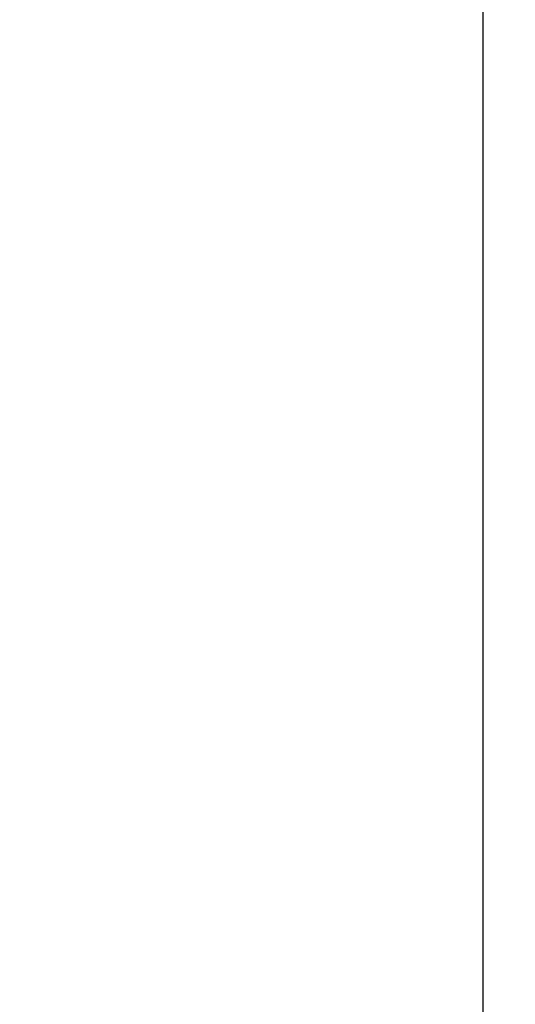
# Model space of a CAD drawing. Header units: inches. Extents: x 0.1 to 87.3, y 0.1 to 33.9.
# Tile 25 of 161: x 7.13 to 7.705, y 20.212 to 21.354. Entities that reach past the tile are written whole.
import ezdxf

# ---------------------------------------------------------------- set-up
doc = ezdxf.new("R2010")
doc.units = ezdxf.units.IN
doc.header["$MEASUREMENT"] = 0
doc.layers.add('DIMENSIONS', color=171, linetype='Continuous')
doc.layers.add('STATION_LINES', color=231, linetype='Continuous')
doc.styles.add('SLDTEXTSTYLE0', font='TXT', dxfattribs={"width": 0.75})
doc.dimstyles.new('SLDDIMSTYLE3', dxfattribs={"dimtxt": 0.125, "dimasz": 0.13, "dimexe": 0, "dimexo": 0.0625, "dimgap": 0.03125, "dimtad": 0, "dimtih": 1, "dimtoh": 1, "dimdec": 4, "dimlfac": 1.333333, "dimrnd": 1e-09, "dimzin": 12, "dimdsep": 46, "dimtxsty": 'SLDTEXTSTYLE0', "dimsah": 1, "dimcen": 0.09, "dimadec": 0, "dimazin": 3, "dimtfac": 1, "dimtdec": 4, "dimtofl": 0, "dimtmove": 0, "dimatfit": 3, "dimfxl": 0, "dimfrac": 2, "dimtolj": 1, "dimtzin": 12, "dimarcsym": 0})

# ---------------------------------------------------------------- blocks, each defined once
blk = doc.blocks.new('_D_6')
at = {"layer": 'DIMENSIONS'}
for p, q in [((1.8075, 22.5336), (1.8075, 18.1371)), ((31.7987, 22.2074), (31.7987, 18.1371)), ((1.8075, 18.2621), (17.0853, 18.2621)), ((31.7987, 18.2621), (17.7325, 18.2621))]:
    blk.add_line(p, q, dxfattribs=at)
for centre, start, end in [((17.3071, 18.2494), 153.4349, 206.5651), ((17.5106, 18.2494), 333.4349, 26.5651)]:
    blk.add_arc(centre, 0.2219, start, end, dxfattribs=at)
for points in [[(1.8075, 18.2621), (1.9375, 18.2421), (1.9375, 18.2821)], [(31.7987, 18.2621), (31.6687, 18.2821), (31.6687, 18.2421)]]:
    blk.add_solid(points, dxfattribs=at)
at = {"layer": 'DIMENSIONS', "insert": (17.1087, 18.3113), "char_height": 0.125, "attachment_point": 1, "style": 'SLDTEXTSTYLE0'}
blk.add_mtext('39.9883', dxfattribs=at)

msp = doc.modelspace()

# ---------------------------------------------------------------- linework, layer by layer
at = {"layer": 'STATION_LINES'}
msp.add_line((7.667435, 19.600705), (7.667435, 22.614639), dxfattribs=at)

# ---------------------------------------------------------------- dimensions: what is measured, and where the dimension line sits
at = {"layer": 'DIMENSIONS'}
dim = msp.add_linear_dim(base=(1.807477, 18.262123), p1=(31.798685, 22.257365), p2=(1.807477, 22.583647), text='(<>)', dimstyle='SLDDIMSTYLE3', dxfattribs=at)
dim.commit()
dim.dimension.update_dxf_attribs({"geometry": '_D_6', "text_midpoint": (17.408862, 18.262123), "dimtype": 160})

doc.saveas('drawing.dxf')
